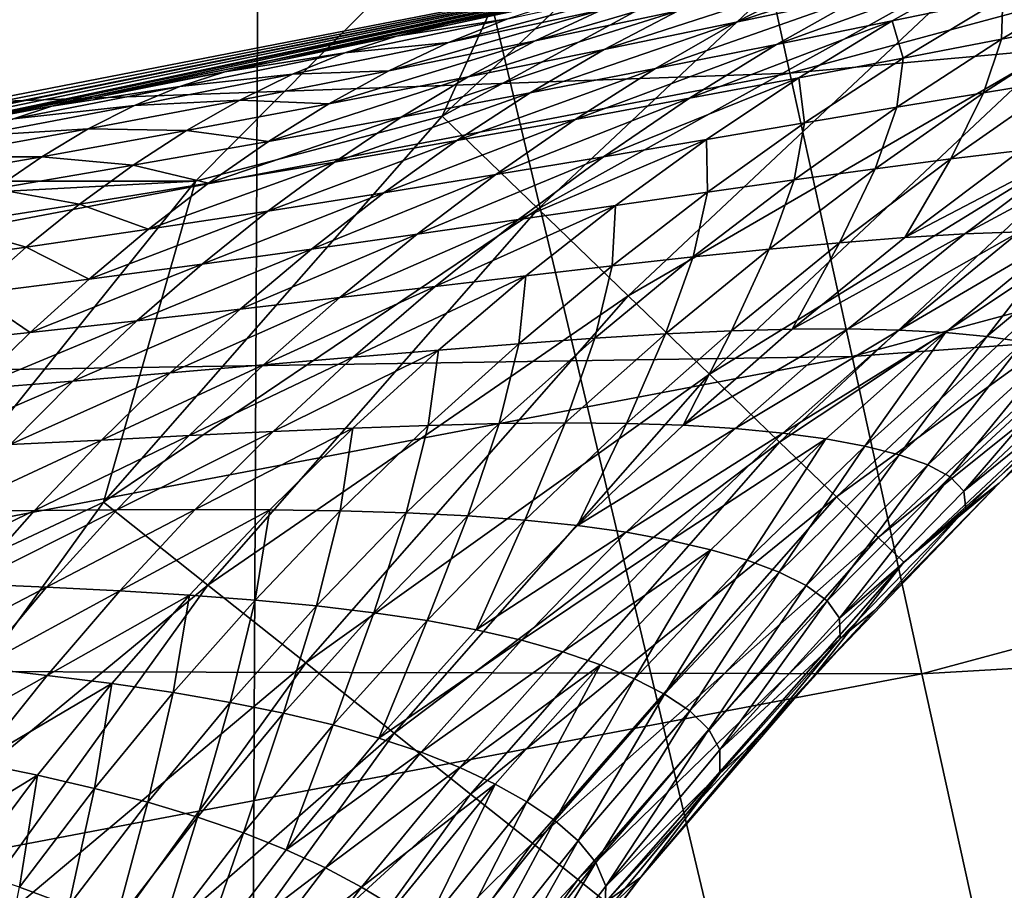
# Model space of a CAD drawing. Header units: metres. Extents: x -105 to 105, y -68 to 103.
# Tile 241 of 256: x 4.231 to 5.227, y 21.653 to 22.534. Entities that reach past the tile are written whole.
import ezdxf

# ---------------------------------------------------------------- set-up
doc = ezdxf.new("R2010")
doc.units = ezdxf.units.M
doc.layers.add('solid_FIT-BATH-150_SW0001_01', color=7, linetype='CONTINUOUS')

msp = doc.modelspace()

# ---------------------------------------------------------------- linework, layer by layer
at = {"layer": 'solid_FIT-BATH-150_SW0001_01'}
for points in [[(3.410368, 22.298864, 43.296501), (3.305647, 24.054239, 43.296501), (4.931117, 24.387806, 43.296501)], [(5.089828, 22.625893, 43.296501), (3.410368, 22.298864, 43.296501), (4.931117, 24.387806, 43.296501)], [(3.586026, 23.530647, -17.185495), (4.459383, 19.901894, -16.419952), (3.572342, 19.904882, -16.454342)], [(3.586026, 23.530647, -17.185495), (4.476493, 23.527414, -17.149897), (4.459383, 19.901894, -16.419952)], [(4.476493, 23.527414, -17.149897), (5.338892, 19.897614, -16.370241), (4.459383, 19.901894, -16.419952)], [(4.476493, 23.527414, -17.149897), (5.359433, 23.522783, -17.098442), (5.338892, 19.897614, -16.370241)], [(5.010476, 22.479891, 17.577848), (6.626813, 22.916197, 17.581867), (4.956131, 22.729593, 17.939344)], [(6.711138, 22.63472, 17.251549), (6.626813, 22.916197, 17.581867), (5.010476, 22.479891, 17.577848)], [(5.281185, 22.506294, 72.609505), (5.663589, 22.802156, 72.60955), (5.206943, 22.593302, 72.689522)], [(4.816201, 22.781502, 72.796501), (4.658724, 22.436268, 72.784454), (5.037268, 22.792154, 72.784462)], [(5.124804, 22.689566, 72.748436), (5.037268, 22.792154, 72.784462), (4.658724, 22.436268, 72.784454)], [(-4.816203, 22.781504, 72.796501), (-4.409084, 22.370642, 72.796501), (4.816201, 22.781502, 72.796501)], [(-4.409084, 22.370642, 72.796501), (4.409082, 22.37064, 72.796501), (4.816201, 22.781502, 72.796501)], [(4.816201, 22.781502, 72.796501), (4.409082, 22.37064, 72.796501), (4.658724, 22.436268, 72.784454)], [(3.328696, 22.419697, 17.936411), (4.956131, 22.729593, 17.939344), (3.298915, 22.632414, 18.324913)], [(5.010476, 22.479891, 17.577848), (4.956131, 22.729593, 17.939344), (3.328696, 22.419697, 17.936411)], [(4.755692, 22.342548, 72.748413), (5.124804, 22.689566, 72.748436), (4.658724, 22.436268, 72.784454)], [(5.206943, 22.593302, 72.689522), (5.124804, 22.689566, 72.748436), (4.755692, 22.342548, 72.748413)], [(5.073275, 22.193012, 17.247559), (6.711138, 22.63472, 17.251549), (5.010476, 22.479891, 17.577848)], [(6.805838, 22.319519, 16.956339), (6.711138, 22.63472, 17.251549), (5.073275, 22.193012, 17.247559)], [(3.585086, 22.326614, 58.996098), (3.410368, 22.298864, 43.296501), (5.089828, 22.625893, 43.296501)], [(3.757829, 22.355516, 58.997833), (3.585086, 22.326614, 58.996098), (5.089828, 22.625893, 43.296501)], [(3.787301, 22.360586, 58.998203), (3.757829, 22.355516, 58.997833), (5.089828, 22.625893, 43.296501)], [(3.9408, 22.387655, 59.000656), (3.787301, 22.360586, 58.998203), (5.089828, 22.625893, 43.296501)], [(4.121275, 22.420902, 59.005131), (3.9408, 22.387655, 59.000656), (5.089828, 22.625893, 43.296501)], [(4.187016, 22.433395, 59.007332), (4.121275, 22.420902, 59.005131), (5.089828, 22.625893, 43.296501)], [(4.304161, 22.456167, 59.011929), (4.187016, 22.433395, 59.007332), (5.089828, 22.625893, 43.296501)], [(4.485247, 22.492653, 59.020782), (4.304161, 22.456167, 59.011929), (5.089828, 22.625893, 43.296501)], [(4.559627, 22.508095, 59.0252), (4.485247, 22.492653, 59.020782), (5.089828, 22.625893, 43.296501)], [(4.665865, 22.530607, 59.032486), (4.559627, 22.508095, 59.0252), (5.089828, 22.625893, 43.296501)], [(4.844283, 22.569639, 59.047642), (4.665865, 22.530607, 59.032486), (5.089828, 22.625893, 43.296501)], [(5.173977, 22.603912, 59.477993), (4.956077, 22.531452, 59.510483), (5.037874, 22.573465, 59.442329)], [(5.173977, 22.603912, 59.477993), (5.085176, 22.558905, 59.546566), (4.956077, 22.531452, 59.510483)], [(4.846681, 22.25461, 72.689484), (5.206943, 22.593302, 72.689522), (4.755692, 22.342548, 72.748413)], [(5.281185, 22.506294, 72.609505), (5.206943, 22.593302, 72.689522), (4.846681, 22.25461, 72.689484)], [(5.209267, 22.585945, 59.584743), (4.99672, 22.509003, 59.609741), (5.085176, 22.558905, 59.546566)], [(5.209267, 22.585945, 59.584743), (5.11402, 22.532942, 59.647732), (4.99672, 22.509003, 59.609741)], [(5.225861, 22.55617, 59.687294), (5.11402, 22.532942, 59.647732), (5.209267, 22.585945, 59.584743)], [(4.971902, 22.577084, 59.336826), (4.75268, 22.512403, 59.378609), (4.820213, 22.543829, 59.307701)], [(4.971902, 22.577084, 59.336826), (4.89725, 22.542887, 59.409225), (4.75268, 22.512403, 59.378609)], [(5.037874, 22.573465, 59.442329), (4.822481, 22.503803, 59.476532), (4.89725, 22.542887, 59.409225)], [(5.037874, 22.573465, 59.442329), (4.956077, 22.531452, 59.510483), (4.822481, 22.503803, 59.476532)], [(5.331826, 22.578474, 59.728249), (5.22453, 22.514273, 59.783978), (5.225861, 22.55617, 59.687294)], [(5.318109, 22.5322, 59.824417), (5.22453, 22.514273, 59.783978), (5.331826, 22.578474, 59.728249)], [(4.887357, 22.570415, 59.231964), (4.665173, 22.510965, 59.281342), (4.725176, 22.534985, 59.207787)], [(4.887357, 22.570415, 59.231964), (4.820213, 22.543829, 59.307701), (4.665173, 22.510965, 59.281342)], [(4.784562, 22.554371, 59.129795), (4.665865, 22.530607, 59.032486), (4.844283, 22.569639, 59.047642)], [(4.784562, 22.554371, 59.129795), (4.612599, 22.517336, 59.111446), (4.665865, 22.530607, 59.032486)], [(4.784562, 22.554371, 59.129795), (4.725176, 22.534985, 59.207787), (4.612599, 22.517336, 59.111446)], [(5.085176, 22.558905, 59.546566), (4.874486, 22.484604, 59.573414), (4.956077, 22.531452, 59.510483)], [(5.085176, 22.558905, 59.546566), (4.99672, 22.509003, 59.609741), (4.874486, 22.484604, 59.573414)], [(5.225861, 22.55617, 59.687294), (5.124887, 22.495182, 59.744225), (5.11402, 22.532942, 59.647732)], [(5.22453, 22.514273, 59.783978), (5.124887, 22.495182, 59.744225), (5.225861, 22.55617, 59.687294)], [(4.820213, 22.543829, 59.307701), (4.604706, 22.482218, 59.350407), (4.665173, 22.510965, 59.281342)], [(4.820213, 22.543829, 59.307701), (4.75268, 22.512403, 59.378609), (4.604706, 22.482218, 59.350407)], [(4.89725, 22.542887, 59.409225), (4.684932, 22.476177, 59.444702), (4.75268, 22.512403, 59.378609)], [(4.89725, 22.542887, 59.409225), (4.822481, 22.503803, 59.476532), (4.684932, 22.476177, 59.444702)], [(4.725176, 22.534985, 59.207787), (4.560308, 22.500252, 59.186543), (4.612599, 22.517336, 59.111446)], [(4.725176, 22.534985, 59.207787), (4.665173, 22.510965, 59.281342), (4.560308, 22.500252, 59.186543)], [(5.11402, 22.532942, 59.647732), (4.908856, 22.454363, 59.66769), (4.99672, 22.509003, 59.609741)], [(5.11402, 22.532942, 59.647732), (5.019536, 22.475143, 59.705383), (4.908856, 22.454363, 59.66769)], [(5.124887, 22.495182, 59.744225), (5.019536, 22.475143, 59.705383), (5.11402, 22.532942, 59.647732)], [(5.318109, 22.5322, 59.824417), (5.206418, 22.459978, 59.873363), (5.22453, 22.514273, 59.783978)], [(5.288135, 22.473307, 59.912109), (5.206418, 22.459978, 59.873363), (5.318109, 22.5322, 59.824417)], [(4.612599, 22.517336, 59.111446), (4.559627, 22.508095, 59.0252), (4.665865, 22.530607, 59.032486)], [(4.956077, 22.531452, 59.510483), (4.747794, 22.459955, 59.538841), (4.822481, 22.503803, 59.476532)], [(4.956077, 22.531452, 59.510483), (4.874486, 22.484604, 59.573414), (4.747794, 22.459955, 59.538841)], [(4.612599, 22.517336, 59.111446), (4.438748, 22.481335, 59.096027), (4.485247, 22.492653, 59.020782)], [(4.612599, 22.517336, 59.111446), (4.560308, 22.500252, 59.186543), (4.438748, 22.481335, 59.096027)], [(4.612599, 22.517336, 59.111446), (4.485247, 22.492653, 59.020782), (4.559627, 22.508095, 59.0252)], [(4.75268, 22.512403, 59.378609), (4.543939, 22.448772, 59.414974), (4.604706, 22.482218, 59.350407)], [(4.75268, 22.512403, 59.378609), (4.684932, 22.476177, 59.444702), (4.543939, 22.448772, 59.414974)], [(5.22453, 22.514273, 59.783978), (5.1187, 22.445326, 59.834557), (5.124887, 22.495182, 59.744225)], [(5.206418, 22.459978, 59.873363), (5.1187, 22.445326, 59.834557), (5.22453, 22.514273, 59.783978)], [(4.665173, 22.510965, 59.281342), (4.50734, 22.478678, 59.257599), (4.560308, 22.500252, 59.186543)], [(4.665173, 22.510965, 59.281342), (4.604706, 22.482218, 59.350407), (4.50734, 22.478678, 59.257599)], [(4.822481, 22.503803, 59.476532), (4.617157, 22.435278, 59.506065), (4.684932, 22.476177, 59.444702)], [(4.822481, 22.503803, 59.476532), (4.747794, 22.459955, 59.538841), (4.617157, 22.435278, 59.506065)], [(4.99672, 22.509003, 59.609741), (4.793331, 22.433088, 59.631279), (4.874486, 22.484604, 59.573414)], [(4.99672, 22.509003, 59.609741), (4.908856, 22.454363, 59.66769), (4.793331, 22.433088, 59.631279)], [(4.928918, 22.175129, 72.609451), (5.281185, 22.506294, 72.609505), (4.846681, 22.25461, 72.689484)], [(5.345268, 22.431192, 72.510818), (5.281185, 22.506294, 72.609505), (4.928918, 22.175129, 72.609451)], [(4.438748, 22.481335, 59.096027), (4.304161, 22.456167, 59.011929), (4.485247, 22.492653, 59.020782)], [(4.560308, 22.500252, 59.186543), (4.393381, 22.466404, 59.167957), (4.438748, 22.481335, 59.096027)], [(4.560308, 22.500252, 59.186543), (4.50734, 22.478678, 59.257599), (4.393381, 22.466404, 59.167957)], [(5.124887, 22.495182, 59.744225), (5.025152, 22.429502, 59.795979), (5.019536, 22.475143, 59.705383)], [(5.1187, 22.445326, 59.834557), (5.025152, 22.429502, 59.795979), (5.124887, 22.495182, 59.744225)], [(4.604706, 22.482218, 59.350407), (4.453847, 22.452503, 59.324528), (4.50734, 22.478678, 59.257599)], [(4.604706, 22.482218, 59.350407), (4.543939, 22.448772, 59.414974), (4.453847, 22.452503, 59.324528)], [(4.874486, 22.484604, 59.573414), (4.673404, 22.411526, 59.596291), (4.747794, 22.459955, 59.538841)], [(4.874486, 22.484604, 59.573414), (4.793331, 22.433088, 59.631279), (4.673404, 22.411526, 59.596291)], [(3.36451, 22.166742, 17.574951), (5.010476, 22.479891, 17.577848), (3.328696, 22.419697, 17.936411)], [(5.073275, 22.193012, 17.247559), (5.010476, 22.479891, 17.577848), (3.36451, 22.166742, 17.574951)], [(4.438748, 22.481335, 59.096027), (4.263642, 22.446527, 59.083244), (4.304161, 22.456167, 59.011929)], [(4.438748, 22.481335, 59.096027), (4.393381, 22.466404, 59.167957), (4.263642, 22.446527, 59.083244)], [(4.50734, 22.478678, 59.257599), (4.347296, 22.447147, 59.236256), (4.393381, 22.466404, 59.167957)], [(4.50734, 22.478678, 59.257599), (4.453847, 22.452503, 59.324528), (4.347296, 22.447147, 59.236256)], [(4.684932, 22.476177, 59.444702), (4.483047, 22.410757, 59.475109), (4.543939, 22.448772, 59.414974)], [(4.684932, 22.476177, 59.444702), (4.617157, 22.435278, 59.506065), (4.483047, 22.410757, 59.475109)], [(5.019536, 22.475143, 59.705383), (4.821839, 22.395174, 59.720608), (4.908856, 22.454363, 59.66769)], [(5.019536, 22.475143, 59.705383), (4.926086, 22.41272, 59.757908), (4.821839, 22.395174, 59.720608)], [(5.025152, 22.429502, 59.795979), (4.926086, 22.41272, 59.757908), (5.019536, 22.475143, 59.705383)], [(5.288135, 22.473307, 59.912109), (5.173147, 22.393087, 59.954308), (5.206418, 22.459978, 59.873363)], [(5.243774, 22.401651, 59.990437), (5.173147, 22.393087, 59.954308), (5.288135, 22.473307, 59.912109)], [(4.393381, 22.466404, 59.167957), (4.224973, 22.433594, 59.151787), (4.263642, 22.446527, 59.083244)], [(4.393381, 22.466404, 59.167957), (4.347296, 22.447147, 59.236256), (4.224973, 22.433594, 59.151787)], [(4.263642, 22.446527, 59.083244), (4.187016, 22.433395, 59.007332), (4.304161, 22.456167, 59.011929)], [(4.453847, 22.452503, 59.324528), (4.300639, 22.423439, 59.300816), (4.347296, 22.447147, 59.236256)], [(4.453847, 22.452503, 59.324528), (4.399982, 22.421757, 59.38731), (4.300639, 22.423439, 59.300816)], [(4.543939, 22.448772, 59.414974), (4.399982, 22.421757, 59.38731), (4.453847, 22.452503, 59.324528)], [(4.747794, 22.459955, 59.538841), (4.549552, 22.389891, 59.562809), (4.617157, 22.435278, 59.506065)], [(4.747794, 22.459955, 59.538841), (4.673404, 22.411526, 59.596291), (4.549552, 22.389891, 59.562809)], [(4.908856, 22.454363, 59.66769), (4.712852, 22.37711, 59.684261), (4.793331, 22.433088, 59.631279)], [(4.908856, 22.454363, 59.66769), (4.821839, 22.395174, 59.720608), (4.712852, 22.37711, 59.684261)], [(5.206418, 22.459978, 59.873363), (5.096746, 22.383089, 59.917503), (5.1187, 22.445326, 59.834557)], [(5.173147, 22.393087, 59.954308), (5.096746, 22.383089, 59.917503), (5.206418, 22.459978, 59.873363)], [(4.263642, 22.446527, 59.083244), (4.087969, 22.413071, 59.07267), (4.121275, 22.420902, 59.005131)], [(4.263642, 22.446527, 59.083244), (4.224973, 22.433594, 59.151787), (4.087969, 22.413071, 59.07267)], [(4.263642, 22.446527, 59.083244), (4.121275, 22.420902, 59.005131), (4.187016, 22.433395, 59.007332)], [(4.347296, 22.447147, 59.236256), (4.185566, 22.416513, 59.217125), (4.224973, 22.433594, 59.151787)], [(4.347296, 22.447147, 59.236256), (4.300639, 22.423439, 59.300816), (4.185566, 22.416513, 59.217125)], [(4.543939, 22.448772, 59.414974), (4.483047, 22.410757, 59.475109), (4.399982, 22.421757, 59.38731)], [(5.1187, 22.445326, 59.834557), (5.014638, 22.371778, 59.880234), (5.025152, 22.429502, 59.795979)], [(5.096746, 22.383089, 59.917503), (5.014638, 22.371778, 59.880234), (5.1187, 22.445326, 59.834557)], [(4.409082, 22.37064, 72.796501), (4.316058, 22.045727, 72.784439), (4.658724, 22.436268, 72.784454)], [(4.755692, 22.342548, 72.748413), (4.658724, 22.436268, 72.784454), (4.316058, 22.045727, 72.784439)], [(4.617157, 22.435278, 59.506065), (4.422211, 22.36837, 59.530903), (4.483047, 22.410757, 59.475109)], [(4.617157, 22.435278, 59.506065), (4.549552, 22.389891, 59.562809), (4.422211, 22.36837, 59.530903)], [(4.793331, 22.433088, 59.631279), (4.599535, 22.35873, 59.649048), (4.673404, 22.411526, 59.596291)], [(4.793331, 22.433088, 59.631279), (4.712852, 22.37711, 59.684261), (4.599535, 22.35873, 59.649048)], [(4.300639, 22.423439, 59.300816), (4.145557, 22.395157, 59.27914), (4.185566, 22.416513, 59.217125)], [(4.300639, 22.423439, 59.300816), (4.253553, 22.395302, 59.361603), (4.145557, 22.395157, 59.27914)], [(4.399982, 22.421757, 59.38731), (4.253553, 22.395302, 59.361603), (4.300639, 22.423439, 59.300816)], [(5.025152, 22.429502, 59.795979), (4.926952, 22.359299, 59.842808), (4.926086, 22.41272, 59.757908)], [(5.014638, 22.371778, 59.880234), (4.926952, 22.359299, 59.842808), (5.025152, 22.429502, 59.795979)], [(4.999901, 22.106524, 72.510765), (5.345268, 22.431192, 72.510818), (4.928918, 22.175129, 72.609451)], [(5.397242, 22.370281, 72.396484), (5.345268, 22.431192, 72.510818), (4.999901, 22.106524, 72.510765)], [(4.399982, 22.421757, 59.38731), (4.345906, 22.386564, 59.445984), (4.253553, 22.395302, 59.361603)], [(4.483047, 22.410757, 59.475109), (4.345906, 22.386564, 59.445984), (4.399982, 22.421757, 59.38731)], [(4.926086, 22.41272, 59.757908), (4.735937, 22.331636, 59.768723), (4.821839, 22.395174, 59.720608)], [(4.926086, 22.41272, 59.757908), (4.833953, 22.345854, 59.805542), (4.735937, 22.331636, 59.768723)], [(4.926952, 22.359299, 59.842808), (4.833953, 22.345854, 59.805542), (4.926086, 22.41272, 59.757908)], [(5.367911, 22.414268, 60.061039), (5.187244, 22.317171, 60.059143), (5.308676, 22.408728, 60.02589)], [(5.367911, 22.414268, 60.061039), (5.242548, 22.319414, 60.091492), (5.187244, 22.317171, 60.059143)], [(4.483047, 22.410757, 59.475109), (4.422211, 22.36837, 59.530903), (4.345906, 22.386564, 59.445984)], [(4.673404, 22.411526, 59.596291), (4.482325, 22.340248, 59.615086), (4.549552, 22.389891, 59.562809)], [(4.673404, 22.411526, 59.596291), (4.599535, 22.35873, 59.649048), (4.482325, 22.340248, 59.615086)], [(5.308676, 22.408728, 60.02589), (5.126677, 22.31344, 60.02615), (5.243774, 22.401651, 59.990437)], [(5.308676, 22.408728, 60.02589), (5.187244, 22.317171, 60.059143), (5.126677, 22.31344, 60.02615)], [(4.253553, 22.395302, 59.361603), (4.105082, 22.369539, 59.337769), (4.145557, 22.395157, 59.27914)], [(4.253553, 22.395302, 59.361603), (4.206186, 22.362867, 59.418629), (4.105082, 22.369539, 59.337769)], [(4.345906, 22.386564, 59.445984), (4.206186, 22.362867, 59.418629), (4.253553, 22.395302, 59.361603)], [(4.821839, 22.395174, 59.720608), (4.633303, 22.316887, 59.732578), (4.712852, 22.37711, 59.684261)], [(4.821839, 22.395174, 59.720608), (4.735937, 22.331636, 59.768723), (4.633303, 22.316887, 59.732578)], [(5.173147, 22.393087, 59.954308), (5.060758, 22.30826, 59.99213), (5.096746, 22.383089, 59.917503)], [(5.126677, 22.31344, 60.02615), (5.060758, 22.30826, 59.99213), (5.173147, 22.393087, 59.954308)], [(5.243774, 22.401651, 59.990437), (5.126677, 22.31344, 60.02615), (5.173147, 22.393087, 59.954308)], [(4.345906, 22.386564, 59.445984), (4.291786, 22.347128, 59.500618), (4.206186, 22.362867, 59.418629)], [(4.422211, 22.36837, 59.530903), (4.291786, 22.347128, 59.500618), (4.345906, 22.386564, 59.445984)], [(4.549552, 22.389891, 59.562809), (4.361621, 22.321848, 59.582485), (4.422211, 22.36837, 59.530903)], [(4.549552, 22.389891, 59.562809), (4.482325, 22.340248, 59.615086), (4.361621, 22.321848, 59.582485)], [(5.096746, 22.383089, 59.917503), (4.989408, 22.30167, 59.957096), (5.014638, 22.371778, 59.880234)], [(5.060758, 22.30826, 59.99213), (4.989408, 22.30167, 59.957096), (5.096746, 22.383089, 59.917503)], [(4.712852, 22.37711, 59.684261), (4.526421, 22.301802, 59.697311), (4.599535, 22.35873, 59.649048)], [(4.712852, 22.37711, 59.684261), (4.633303, 22.316887, 59.732578), (4.526421, 22.301802, 59.697311)], [(-4.409084, 22.370642, 72.796501), (-4.046856, 21.919493, 72.796501), (4.409082, 22.37064, 72.796501)], [(-4.046856, 21.919493, 72.796501), (4.046855, 21.919493, 72.796501), (4.409082, 22.37064, 72.796501)], [(4.409082, 22.37064, 72.796501), (4.046855, 21.919493, 72.796501), (4.316058, 22.045727, 72.784439)], [(4.291786, 22.347128, 59.500618), (4.158688, 22.326332, 59.471947), (4.206186, 22.362867, 59.418629)], [(4.422211, 22.36837, 59.530903), (4.361621, 22.321848, 59.582485), (4.291786, 22.347128, 59.500618)], [(5.014638, 22.371778, 59.880234), (4.912655, 22.293787, 59.921265), (4.926952, 22.359299, 59.842808)], [(4.989408, 22.30167, 59.957096), (4.912655, 22.293787, 59.921265), (5.014638, 22.371778, 59.880234)], [(5.057469, 22.050884, 72.396416), (5.397242, 22.370281, 72.396484), (4.999901, 22.106524, 72.510765)], [(5.435524, 22.325417, 72.269966), (5.397242, 22.370281, 72.396484), (5.057469, 22.050884, 72.396416)], [(4.599535, 22.35873, 59.649048), (4.41569, 22.286594, 59.663078), (4.482325, 22.340248, 59.615086)], [(4.599535, 22.35873, 59.649048), (4.526421, 22.301802, 59.697311), (4.41569, 22.286594, 59.663078)], [(4.926952, 22.359299, 59.842808), (4.830587, 22.284744, 59.884964), (4.833953, 22.345854, 59.805542)], [(4.912655, 22.293787, 59.921265), (4.830587, 22.284744, 59.884964), (4.926952, 22.359299, 59.842808)], [(4.291786, 22.347128, 59.500618), (4.237794, 22.30369, 59.551327), (4.158688, 22.326332, 59.471947)], [(4.361621, 22.321848, 59.582485), (4.237794, 22.30369, 59.551327), (4.291786, 22.347128, 59.500618)], [(4.833953, 22.345854, 59.805542), (4.651423, 22.263962, 59.812275), (4.735937, 22.331636, 59.768723)], [(4.833953, 22.345854, 59.805542), (4.743425, 22.274742, 59.84853), (4.651423, 22.263962, 59.812275)], [(4.830587, 22.284744, 59.884964), (4.743425, 22.274742, 59.84853), (4.833953, 22.345854, 59.805542)], [(4.482325, 22.340248, 59.615086), (4.301474, 22.271444, 59.63002), (4.361621, 22.321848, 59.582485)], [(4.482325, 22.340248, 59.615086), (4.41569, 22.286594, 59.663078), (4.301474, 22.271444, 59.63002)], [(4.421565, 21.96174, 72.74839), (4.755692, 22.342548, 72.748413), (4.316058, 22.045727, 72.784439)], [(4.846681, 22.25461, 72.689484), (4.755692, 22.342548, 72.748413), (4.421565, 21.96174, 72.74839)], [(4.237794, 22.30369, 59.551327), (4.111214, 22.285946, 59.521641), (4.158688, 22.326332, 59.471947)], [(4.735937, 22.331636, 59.768723), (4.554936, 22.252644, 59.776451), (4.633303, 22.316887, 59.732578)], [(4.735937, 22.331636, 59.768723), (4.651423, 22.263962, 59.812275), (4.554936, 22.252644, 59.776451)], [(5.099869, 22.009907, 72.269897), (5.435524, 22.325417, 72.269966), (5.057469, 22.050884, 72.396416)], [(5.458949, 22.297962, 72.135124), (5.435524, 22.325417, 72.269966), (5.099869, 22.009907, 72.269897)], [(4.361621, 22.321848, 59.582485), (4.301474, 22.271444, 59.63002), (4.237794, 22.30369, 59.551327)], [(4.633303, 22.316887, 59.732578), (4.454297, 22.24098, 59.741291), (4.526421, 22.301802, 59.697311)], [(4.633303, 22.316887, 59.732578), (4.554936, 22.252644, 59.776451), (4.454297, 22.24098, 59.741291)], [(5.187244, 22.317171, 60.059143), (5.012759, 22.220667, 60.057987), (5.126677, 22.31344, 60.02615)], [(5.187244, 22.317171, 60.059143), (5.069251, 22.220968, 60.088852), (5.012759, 22.220667, 60.057987)], [(5.126677, 22.31344, 60.02615), (5.012759, 22.220667, 60.057987), (5.060758, 22.30826, 59.99213)], [(5.242548, 22.319414, 60.091492), (5.069251, 22.220968, 60.088852), (5.187244, 22.317171, 60.059143)], [(5.242548, 22.319414, 60.091492), (5.120866, 22.219831, 60.11882), (5.069251, 22.220968, 60.088852)], [(5.14392, 21.87174, 16.952353), (6.805838, 22.319519, 16.956339), (5.073275, 22.193012, 17.247559)], [(5.292681, 22.320187, 60.124149), (5.120866, 22.219831, 60.11882), (5.242548, 22.319414, 60.091492)], [(5.292681, 22.320187, 60.124149), (5.167707, 22.217281, 60.148846), (5.120866, 22.219831, 60.11882)], [(6.909797, 21.974314, 16.699089), (6.805838, 22.319519, 16.956339), (5.14392, 21.87174, 16.952353)], [(5.209736, 22.21331, 60.180691), (5.167707, 22.217281, 60.148846), (5.292681, 22.320187, 60.124149)], [(5.337605, 22.319471, 60.158863), (5.209736, 22.21331, 60.180691), (5.292681, 22.320187, 60.124149)], [(5.246695, 22.20787, 60.217056), (5.209736, 22.21331, 60.180691), (5.337605, 22.319471, 60.158863)], [(4.237794, 22.30369, 59.551327), (4.184106, 22.256514, 59.598248), (4.111214, 22.285946, 59.521641)], [(4.301474, 22.271444, 59.63002), (4.184106, 22.256514, 59.598248), (4.237794, 22.30369, 59.551327)], [(5.060758, 22.30826, 59.99213), (4.951283, 22.218956, 60.025837), (4.989408, 22.30167, 59.957096)], [(5.012759, 22.220667, 60.057987), (4.951283, 22.218956, 60.025837), (5.060758, 22.30826, 59.99213)], [(4.526421, 22.301802, 59.697311), (4.349864, 22.229179, 59.706978), (4.41569, 22.286594, 59.663078)], [(4.526421, 22.301802, 59.697311), (4.454297, 22.24098, 59.741291), (4.349864, 22.229179, 59.706978)], [(4.912655, 22.293787, 59.921265), (4.813058, 22.211515, 59.957916), (4.830587, 22.284744, 59.884964)], [(4.884718, 22.215868, 59.992405), (4.813058, 22.211515, 59.957916), (4.912655, 22.293787, 59.921265)], [(4.989408, 22.30167, 59.957096), (4.884718, 22.215868, 59.992405), (4.912655, 22.293787, 59.921265)], [(4.951283, 22.218956, 60.025837), (4.884718, 22.215868, 59.992405), (4.989408, 22.30167, 59.957096)], [(5.12581, 21.984835, 72.135048), (5.458949, 22.297962, 72.135124), (5.099869, 22.009907, 72.269897)], [(5.12581, 21.984835, 72.135048), (5.419746, 22.248068, 71.996498), (5.458949, 22.297962, 72.135124)], [(4.41569, 22.286594, 59.663078), (4.241966, 22.217422, 59.673676), (4.301474, 22.271444, 59.63002)], [(4.41569, 22.286594, 59.663078), (4.349864, 22.229179, 59.706978), (4.241966, 22.217422, 59.673676)], [(4.830587, 22.284744, 59.884964), (4.736354, 22.206018, 59.92271), (4.743425, 22.274742, 59.84853)], [(4.813058, 22.211515, 59.957916), (4.736354, 22.206018, 59.92271), (4.830587, 22.284744, 59.884964)], [(4.743425, 22.274742, 59.84853), (4.568567, 22.192354, 59.851509), (4.651423, 22.263962, 59.812275)], [(4.743425, 22.274742, 59.84853), (4.654786, 22.199572, 59.887131), (4.568567, 22.192354, 59.851509)], [(4.736354, 22.206018, 59.92271), (4.654786, 22.199572, 59.887131), (4.743425, 22.274742, 59.84853)], [(4.301474, 22.271444, 59.63002), (4.241966, 22.217422, 59.673676), (4.184106, 22.256514, 59.598248)], [(4.651423, 22.263962, 59.812275), (4.478008, 22.184599, 59.81612), (4.554936, 22.252644, 59.776451)], [(4.651423, 22.263962, 59.812275), (4.568567, 22.192354, 59.851509), (4.478008, 22.184599, 59.81612)], [(4.241966, 22.217422, 59.673676), (4.1309, 22.205864, 59.641533), (4.184106, 22.256514, 59.598248)], [(4.520562, 21.882935, 72.689445), (4.846681, 22.25461, 72.689484), (4.421565, 21.96174, 72.74839)], [(4.928918, 22.175129, 72.609451), (4.846681, 22.25461, 72.689484), (4.520562, 21.882935, 72.689445)], [(4.554936, 22.252644, 59.776451), (4.383402, 22.176493, 59.781208), (4.454297, 22.24098, 59.741291)], [(4.554936, 22.252644, 59.776451), (4.478008, 22.184599, 59.81612), (4.383402, 22.176493, 59.781208)], [(5.12581, 21.984835, 72.135048), (5.222132, 22.064756, 71.996498), (5.419746, 22.248068, 71.996498)], [(5.419746, 22.248068, 71.996498), (5.222132, 22.064756, 71.996498), (5.352719, 22.188211, 60.5965)], [(4.454297, 22.24098, 59.741291), (4.285069, 22.168242, 59.746983), (4.349864, 22.229179, 59.706978)], [(4.454297, 22.24098, 59.741291), (4.383402, 22.176493, 59.781208), (4.285069, 22.168242, 59.746983)], [(4.349864, 22.229179, 59.706978), (4.183299, 22.160021, 59.713642), (4.241966, 22.217422, 59.673676)], [(4.349864, 22.229179, 59.706978), (4.285069, 22.168242, 59.746983), (4.183299, 22.160021, 59.713642)], [(4.241966, 22.217422, 59.673676), (4.183299, 22.160021, 59.713642), (4.1309, 22.205864, 59.641533)], [(4.884718, 22.215868, 59.992405), (4.782979, 22.125843, 60.023697), (4.813058, 22.211515, 59.957916)], [(4.845028, 22.125324, 60.055679), (4.782979, 22.125843, 60.023697), (4.884718, 22.215868, 59.992405)], [(4.951283, 22.218956, 60.025837), (4.845028, 22.125324, 60.055679), (4.884718, 22.215868, 59.992405)], [(4.902325, 22.123468, 60.086197), (4.845028, 22.125324, 60.055679), (4.951283, 22.218956, 60.025837)], [(5.069251, 22.220968, 60.088852), (4.902325, 22.123468, 60.086197), (5.012759, 22.220667, 60.057987)], [(5.069251, 22.220968, 60.088852), (4.954996, 22.120247, 60.115246), (4.902325, 22.123468, 60.086197)], [(5.012759, 22.220667, 60.057987), (4.902325, 22.123468, 60.086197), (4.951283, 22.218956, 60.025837)], [(5.120866, 22.219831, 60.11882), (4.954996, 22.120247, 60.115246), (5.069251, 22.220968, 60.088852)], [(5.120866, 22.219831, 60.11882), (5.003159, 22.115643, 60.143219), (4.954996, 22.120247, 60.115246)], [(5.167707, 22.217281, 60.148846), (5.003159, 22.115643, 60.143219), (5.120866, 22.219831, 60.11882)], [(5.167707, 22.217281, 60.148846), (5.046918, 22.109682, 60.17107), (5.003159, 22.115643, 60.143219)], [(5.086232, 22.102364, 60.200558), (5.046918, 22.109682, 60.17107), (5.167707, 22.217281, 60.148846)], [(5.209736, 22.21331, 60.180691), (5.086232, 22.102364, 60.200558), (5.167707, 22.217281, 60.148846)], [(5.120831, 22.093649, 60.23436), (5.086232, 22.102364, 60.200558), (5.209736, 22.21331, 60.180691)], [(5.246695, 22.20787, 60.217056), (5.120831, 22.093649, 60.23436), (5.209736, 22.21331, 60.180691)], [(4.736354, 22.206018, 59.92271), (4.644546, 22.123297, 59.95631), (4.654786, 22.199572, 59.887131)], [(4.716146, 22.125128, 59.990459), (4.644546, 22.123297, 59.95631), (4.736354, 22.206018, 59.92271)], [(4.813058, 22.211515, 59.957916), (4.716146, 22.125128, 59.990459), (4.736354, 22.206018, 59.92271)], [(4.782979, 22.125843, 60.023697), (4.716146, 22.125128, 59.990459), (4.813058, 22.211515, 59.957916)], [(5.150064, 22.083408, 60.276031), (5.120831, 22.093649, 60.23436), (5.246695, 22.20787, 60.217056)], [(5.277949, 22.200827, 60.261528), (5.150064, 22.083408, 60.276031), (5.246695, 22.20787, 60.217056)], [(4.654786, 22.199572, 59.887131), (4.487637, 22.117012, 59.886677), (4.568567, 22.192354, 59.851509)], [(4.654786, 22.199572, 59.887131), (4.568318, 22.120533, 59.921604), (4.487637, 22.117012, 59.886677)], [(4.644546, 22.123297, 59.95631), (4.568318, 22.120533, 59.921604), (4.654786, 22.199572, 59.887131)], [(5.172658, 22.07132, 60.329712), (5.150064, 22.083408, 60.276031), (5.277949, 22.200827, 60.261528)], [(5.302245, 22.191849, 60.318291), (5.172658, 22.07132, 60.329712), (5.277949, 22.200827, 60.261528)], [(3.405996, 21.876099, 17.244682), (5.073275, 22.193012, 17.247559), (3.36451, 22.166742, 17.574951)], [(5.14392, 21.87174, 16.952353), (5.073275, 22.193012, 17.247559), (3.405996, 21.876099, 17.244682)], [(4.478008, 22.184599, 59.81612), (4.31397, 22.108553, 59.81728), (4.383402, 22.176493, 59.781208)], [(4.478008, 22.184599, 59.81612), (4.40277, 22.112957, 59.851814), (4.31397, 22.108553, 59.81728)], [(4.568567, 22.192354, 59.851509), (4.40277, 22.112957, 59.851814), (4.478008, 22.184599, 59.81612)], [(4.568567, 22.192354, 59.851509), (4.487637, 22.117012, 59.886677), (4.40277, 22.112957, 59.851814)], [(5.186529, 22.056829, 60.39959), (5.172658, 22.07132, 60.329712), (5.302245, 22.191849, 60.318291)], [(5.317515, 22.18037, 60.391598), (5.186529, 22.056829, 60.39959), (5.302245, 22.191849, 60.318291)], [(5.352719, 22.188211, 60.5965), (5.222128, 22.064753, 60.5965), (5.320541, 22.165453, 60.484982)], [(5.222132, 22.064756, 71.996498), (5.222128, 22.064753, 60.5965), (5.352719, 22.188211, 60.5965)], [(4.383402, 22.176493, 59.781208), (4.221519, 22.103998, 59.783306), (4.285069, 22.168242, 59.746983)], [(4.383402, 22.176493, 59.781208), (4.31397, 22.108553, 59.81728), (4.221519, 22.103998, 59.783306)], [(4.610037, 21.81171, 72.609406), (4.928918, 22.175129, 72.609451), (4.520562, 21.882935, 72.689445)], [(4.999901, 22.106524, 72.510765), (4.928918, 22.175129, 72.609451), (4.610037, 21.81171, 72.609406)], [(5.320541, 22.165453, 60.484982), (5.186529, 22.056829, 60.39959), (5.317515, 22.18037, 60.391598)], [(4.285069, 22.168242, 59.746983), (4.125672, 22.099466, 59.750103), (4.183299, 22.160021, 59.713642)], [(4.285069, 22.168242, 59.746983), (4.221519, 22.103998, 59.783306), (4.125672, 22.099466, 59.750103)], [(5.320541, 22.165453, 60.484982), (5.188437, 22.039011, 60.489143), (5.186529, 22.056829, 60.39959)], [(5.222128, 22.064753, 60.5965), (5.188437, 22.039011, 60.489143), (5.320541, 22.165453, 60.484982)], [(4.716146, 22.125128, 59.990459), (4.622204, 22.0348, 60.019154), (4.644546, 22.123297, 59.95631)], [(4.684481, 22.031759, 60.051228), (4.622204, 22.0348, 60.019154), (4.716146, 22.125128, 59.990459)], [(4.782979, 22.125843, 60.023697), (4.684481, 22.031759, 60.051228), (4.716146, 22.125128, 59.990459)], [(4.742281, 22.027523, 60.081921), (4.684481, 22.031759, 60.051228), (4.782979, 22.125843, 60.023697)], [(4.845028, 22.125324, 60.055679), (4.742281, 22.027523, 60.081921), (4.782979, 22.125843, 60.023697)], [(4.795662, 22.021997, 60.111023), (4.742281, 22.027523, 60.081921), (4.845028, 22.125324, 60.055679)], [(4.902325, 22.123468, 60.086197), (4.795662, 22.021997, 60.111023), (4.845028, 22.125324, 60.055679)], [(4.487637, 22.117012, 59.886677), (4.329465, 22.037909, 59.88377), (4.40277, 22.112957, 59.851814)], [(4.487637, 22.117012, 59.886677), (4.408889, 22.038118, 59.918018), (4.329465, 22.037909, 59.88377)], [(4.568318, 22.120533, 59.921604), (4.408889, 22.038118, 59.918018), (4.487637, 22.117012, 59.886677)], [(4.568318, 22.120533, 59.921604), (4.484289, 22.037807, 59.952202), (4.408889, 22.038118, 59.918018)], [(4.555439, 22.036757, 59.986027), (4.484289, 22.037807, 59.952202), (4.568318, 22.120533, 59.921604)], [(4.644546, 22.123297, 59.95631), (4.555439, 22.036757, 59.986027), (4.568318, 22.120533, 59.921604)], [(4.622204, 22.0348, 60.019154), (4.555439, 22.036757, 59.986027), (4.644546, 22.123297, 59.95631)], [(4.954996, 22.120247, 60.115246), (4.795662, 22.021997, 60.111023), (4.902325, 22.123468, 60.086197)], [(4.954996, 22.120247, 60.115246), (4.844759, 22.015158, 60.138546), (4.795662, 22.021997, 60.111023)], [(5.003159, 22.115643, 60.143219), (4.844759, 22.015158, 60.138546), (4.954996, 22.120247, 60.115246)], [(5.003159, 22.115643, 60.143219), (4.889699, 22.006992, 60.164883), (4.844759, 22.015158, 60.138546)], [(5.046918, 22.109682, 60.17107), (4.889699, 22.006992, 60.164883), (5.003159, 22.115643, 60.143219)], [(4.31397, 22.108553, 59.81728), (4.159428, 22.036644, 59.816147), (4.221519, 22.103998, 59.783306)], [(4.31397, 22.108553, 59.81728), (4.24623, 22.037352, 59.849731), (4.159428, 22.036644, 59.816147)], [(4.40277, 22.112957, 59.851814), (4.24623, 22.037352, 59.849731), (4.31397, 22.108553, 59.81728)], [(4.40277, 22.112957, 59.851814), (4.329465, 22.037909, 59.88377), (4.24623, 22.037352, 59.849731)], [(4.687264, 21.750237, 72.510704), (4.999901, 22.106524, 72.510765), (4.610037, 21.81171, 72.609406)], [(5.057469, 22.050884, 72.396416), (4.999901, 22.106524, 72.510765), (4.687264, 21.750237, 72.510704)], [(5.046918, 22.109682, 60.17107), (4.930578, 21.99753, 60.19099), (4.889699, 22.006992, 60.164883)], [(4.967347, 21.986776, 60.218594), (4.930578, 21.99753, 60.19099), (5.046918, 22.109682, 60.17107)], [(5.086232, 22.102364, 60.200558), (4.967347, 21.986776, 60.218594), (5.046918, 22.109682, 60.17107)], [(4.999719, 21.974697, 60.250328), (4.967347, 21.986776, 60.218594), (5.086232, 22.102364, 60.200558)], [(5.120831, 22.093649, 60.23436), (4.999719, 21.974697, 60.250328), (5.086232, 22.102364, 60.200558)], [(5.027026, 21.96117, 60.289673), (4.999719, 21.974697, 60.250328), (5.120831, 22.093649, 60.23436)], [(5.150064, 22.083408, 60.276031), (5.027026, 21.96117, 60.289673), (5.120831, 22.093649, 60.23436)], [(5.047986, 21.945883, 60.340679), (5.027026, 21.96117, 60.289673), (5.150064, 22.083408, 60.276031)], [(5.172658, 22.07132, 60.329712), (5.047986, 21.945883, 60.340679), (5.150064, 22.083408, 60.276031)], [(5.222132, 22.064756, 71.996498), (5.035233, 21.870531, 71.996498), (5.222128, 22.064753, 60.5965)], [(5.12581, 21.984835, 72.135048), (5.035233, 21.870531, 71.996498), (5.222132, 22.064756, 71.996498)], [(5.035233, 21.870531, 71.996498), (5.096302, 21.936445, 60.5965), (5.222128, 22.064753, 60.5965)], [(5.060507, 21.928297, 60.407433), (5.047986, 21.945883, 60.340679), (5.172658, 22.07132, 60.329712)], [(5.186529, 22.056829, 60.39959), (5.060507, 21.928297, 60.407433), (5.172658, 22.07132, 60.329712)], [(5.222128, 22.064753, 60.5965), (5.096302, 21.936445, 60.5965), (5.188437, 22.039011, 60.489143)], [(5.188437, 22.039011, 60.489143), (5.060507, 21.928297, 60.407433), (5.186529, 22.056829, 60.39959)], [(4.046855, 21.919493, 72.796501), (4.012428, 21.624128, 72.784424), (4.316058, 22.045727, 72.784439)], [(4.421565, 21.96174, 72.74839), (4.316058, 22.045727, 72.784439), (4.012428, 21.624128, 72.784424)], [(4.749894, 21.70038, 72.396355), (5.057469, 22.050884, 72.396416), (4.687264, 21.750237, 72.510704)], [(5.099869, 22.009907, 72.269897), (5.057469, 22.050884, 72.396416), (4.749894, 21.70038, 72.396355)], [(4.24623, 22.037352, 59.849731), (4.099, 21.966339, 59.845688), (4.159428, 22.036644, 59.816147)], [(4.24623, 22.037352, 59.849731), (4.180401, 21.963058, 59.878761), (4.099, 21.966339, 59.845688)], [(4.329465, 22.037909, 59.88377), (4.180401, 21.963058, 59.878761), (4.24623, 22.037352, 59.849731)], [(4.329465, 22.037909, 59.88377), (4.258326, 21.959623, 59.912205), (4.180401, 21.963058, 59.878761)], [(4.408889, 22.038118, 59.918018), (4.258326, 21.959623, 59.912205), (4.329465, 22.037909, 59.88377)], [(4.408889, 22.038118, 59.918018), (4.332569, 21.955849, 59.945766), (4.258326, 21.959623, 59.912205)], [(4.484289, 22.037807, 59.952202), (4.332569, 21.955849, 59.945766), (4.408889, 22.038118, 59.918018)], [(4.484289, 22.037807, 59.952202), (4.402955, 21.951567, 59.979168), (4.332569, 21.955849, 59.945766)], [(4.469298, 21.946569, 60.012108), (4.402955, 21.951567, 59.979168), (4.484289, 22.037807, 59.952202)], [(4.555439, 22.036757, 59.986027), (4.469298, 21.946569, 60.012108), (4.484289, 22.037807, 59.952202)], [(4.531499, 21.940701, 60.04425), (4.469298, 21.946569, 60.012108), (4.555439, 22.036757, 59.986027)], [(4.622204, 22.0348, 60.019154), (4.531499, 21.940701, 60.04425), (4.555439, 22.036757, 59.986027)], [(4.589493, 21.933786, 60.075253), (4.531499, 21.940701, 60.04425), (4.622204, 22.0348, 60.019154)], [(4.684481, 22.031759, 60.051228), (4.589493, 21.933786, 60.075253), (4.622204, 22.0348, 60.019154)], [(5.188437, 22.039011, 60.489143), (5.06136, 21.907513, 60.493313), (5.060507, 21.928297, 60.407433)], [(5.096302, 21.936445, 60.5965), (5.06136, 21.907513, 60.493313), (5.188437, 22.039011, 60.489143)], [(4.643312, 21.925726, 60.104801), (4.589493, 21.933786, 60.075253), (4.684481, 22.031759, 60.051228)], [(4.742281, 22.027523, 60.081921), (4.643312, 21.925726, 60.104801), (4.684481, 22.031759, 60.051228)], [(4.693034, 21.916428, 60.132698), (4.643312, 21.925726, 60.104801), (4.742281, 22.027523, 60.081921)], [(4.795662, 22.021997, 60.111023), (4.693034, 21.916428, 60.132698), (4.742281, 22.027523, 60.081921)], [(4.844759, 22.015158, 60.138546), (4.693034, 21.916428, 60.132698), (4.795662, 22.021997, 60.111023)], [(4.844759, 22.015158, 60.138546), (4.738801, 21.90587, 60.15897), (4.693034, 21.916428, 60.132698)], [(4.889699, 22.006992, 60.164883), (4.738801, 21.90587, 60.15897), (4.844759, 22.015158, 60.138546)], [(4.889699, 22.006992, 60.164883), (4.780736, 21.894051, 60.18401), (4.738801, 21.90587, 60.15897)], [(4.796019, 21.663664, 72.269829), (5.099869, 22.009907, 72.269897), (4.749894, 21.70038, 72.396355)], [(4.930578, 21.99753, 60.19099), (4.780736, 21.894051, 60.18401), (4.889699, 22.006992, 60.164883)], [(5.12581, 21.984835, 72.135048), (5.099869, 22.009907, 72.269897), (4.796019, 21.663664, 72.269829)], [(4.930578, 21.99753, 60.19099), (4.81893, 21.880999, 60.208767), (4.780736, 21.894051, 60.18401)], [(4.853314, 21.86672, 60.234921), (4.81893, 21.880999, 60.208767), (4.930578, 21.99753, 60.19099)], [(4.967347, 21.986776, 60.218594), (4.853314, 21.86672, 60.234921), (4.930578, 21.99753, 60.19099)], [(4.824235, 21.641203, 72.134979), (5.12581, 21.984835, 72.135048), (4.796019, 21.663664, 72.269829)], [(4.824235, 21.641203, 72.134979), (5.035233, 21.870531, 71.996498), (5.12581, 21.984835, 72.135048)], [(4.883584, 21.851191, 60.265038), (4.853314, 21.86672, 60.234921), (4.967347, 21.986776, 60.218594)], [(4.999719, 21.974697, 60.250328), (4.883584, 21.851191, 60.265038), (4.967347, 21.986776, 60.218594)], [(4.909056, 21.834291, 60.302498), (4.883584, 21.851191, 60.265038), (4.999719, 21.974697, 60.250328)], [(5.027026, 21.96117, 60.289673), (4.909056, 21.834291, 60.302498), (4.999719, 21.974697, 60.250328)], [(5.221579, 21.519867, 16.695087), (6.909797, 21.974314, 16.699089), (5.14392, 21.87174, 16.952353)], [(7.021825, 21.603064, 16.482414), (6.909797, 21.974314, 16.699089), (5.221579, 21.519867, 16.695087)], [(4.125499, 21.55065, 72.74836), (4.421565, 21.96174, 72.74839), (4.012428, 21.624128, 72.784424)], [(4.258326, 21.959623, 59.912205), (4.116688, 21.885813, 59.90456), (4.180401, 21.963058, 59.878761)], [(4.258326, 21.959623, 59.912205), (4.189569, 21.87825, 59.937325), (4.116688, 21.885813, 59.90456)], [(4.520562, 21.882935, 72.689445), (4.421565, 21.96174, 72.74839), (4.125499, 21.55065, 72.74836)], [(4.332569, 21.955849, 59.945766), (4.189569, 21.87825, 59.937325), (4.258326, 21.959623, 59.912205)], [(4.332569, 21.955849, 59.945766), (4.258902, 21.870358, 59.970142), (4.189569, 21.87825, 59.937325)], [(4.402955, 21.951567, 59.979168), (4.258902, 21.870358, 59.970142), (4.332569, 21.955849, 59.945766)], [(4.928441, 21.815723, 60.351212), (4.909056, 21.834291, 60.302498), (5.027026, 21.96117, 60.289673)], [(5.047986, 21.945883, 60.340679), (4.928441, 21.815723, 60.351212), (5.027026, 21.96117, 60.289673)], [(4.402955, 21.951567, 59.979168), (4.324548, 21.861977, 60.002728), (4.258902, 21.870358, 59.970142)], [(4.386362, 21.852909, 60.03479), (4.324548, 21.861977, 60.002728), (4.402955, 21.951567, 59.979168)], [(4.469298, 21.946569, 60.012108), (4.386362, 21.852909, 60.03479), (4.402955, 21.951567, 59.979168)], [(4.444276, 21.843008, 60.065994), (4.386362, 21.852909, 60.03479), (4.469298, 21.946569, 60.012108)], [(4.531499, 21.940701, 60.04425), (4.444276, 21.843008, 60.065994), (4.469298, 21.946569, 60.012108)], [(4.939657, 21.79497, 60.415127), (4.928441, 21.815723, 60.351212), (5.047986, 21.945883, 60.340679)], [(5.060507, 21.928297, 60.407433), (4.939657, 21.79497, 60.415127), (5.047986, 21.945883, 60.340679)], [(4.498258, 21.832108, 60.09602), (4.444276, 21.843008, 60.065994), (4.531499, 21.940701, 60.04425)], [(4.589493, 21.933786, 60.075253), (4.498258, 21.832108, 60.09602), (4.531499, 21.940701, 60.04425)], [(5.096302, 21.936445, 60.5965), (4.975421, 21.803473, 60.5965), (5.06136, 21.907513, 60.493313)], [(5.035233, 21.870531, 71.996498), (4.975421, 21.803473, 60.5965), (5.096302, 21.936445, 60.5965)], [(4.548362, 21.820114, 60.124561), (4.498258, 21.832108, 60.09602), (4.589493, 21.933786, 60.075253)], [(4.643312, 21.925726, 60.104801), (4.548362, 21.820114, 60.124561), (4.589493, 21.933786, 60.075253)], [(4.594678, 21.806944, 60.151451), (4.548362, 21.820114, 60.124561), (4.643312, 21.925726, 60.104801)], [(4.693034, 21.916428, 60.132698), (4.594678, 21.806944, 60.151451), (4.643312, 21.925726, 60.104801)], [(5.06136, 21.907513, 60.493313), (4.939657, 21.79497, 60.415127), (5.060507, 21.928297, 60.407433)], [(4.738801, 21.90587, 60.15897), (4.594678, 21.806944, 60.151451), (4.693034, 21.916428, 60.132698)], [(4.738801, 21.90587, 60.15897), (4.63735, 21.792576, 60.176727), (4.594678, 21.806944, 60.151451)], [(4.780736, 21.894051, 60.18401), (4.63735, 21.792576, 60.176727), (4.738801, 21.90587, 60.15897)], [(5.06136, 21.907513, 60.493313), (4.939511, 21.77116, 60.497478), (4.939657, 21.79497, 60.415127)], [(4.975421, 21.803473, 60.5965), (4.939511, 21.77116, 60.497478), (5.06136, 21.907513, 60.493313)], [(4.780736, 21.894051, 60.18401), (4.676496, 21.77701, 60.200783), (4.63735, 21.792576, 60.176727)], [(4.81893, 21.880999, 60.208767), (4.676496, 21.77701, 60.200783), (4.780736, 21.894051, 60.18401)], [(3.452753, 21.550583, 16.94948), (5.14392, 21.87174, 16.952353), (3.405996, 21.876099, 17.244682)], [(4.258902, 21.870358, 59.970142), (4.12339, 21.79393, 59.959312), (4.189569, 21.87825, 59.937325)], [(4.231593, 21.481705, 72.689407), (4.520562, 21.882935, 72.689445), (4.125499, 21.55065, 72.74836)], [(4.610037, 21.81171, 72.609406), (4.520562, 21.882935, 72.689445), (4.231593, 21.481705, 72.689407)], [(4.81893, 21.880999, 60.208767), (4.712188, 21.760281, 60.224548), (4.676496, 21.77701, 60.200783)], [(4.74434, 21.742395, 60.249657), (4.712188, 21.760281, 60.224548), (4.81893, 21.880999, 60.208767)], [(4.853314, 21.86672, 60.234921), (4.74434, 21.742395, 60.249657), (4.81893, 21.880999, 60.208767)], [(5.221579, 21.519867, 16.695087), (5.14392, 21.87174, 16.952353), (3.452753, 21.550583, 16.94948)], [(4.258902, 21.870358, 59.970142), (4.188092, 21.781796, 59.991341), (4.12339, 21.79393, 59.959312)], [(4.324548, 21.861977, 60.002728), (4.188092, 21.781796, 59.991341), (4.258902, 21.870358, 59.970142)], [(4.772626, 21.72333, 60.278572), (4.74434, 21.742395, 60.249657), (4.853314, 21.86672, 60.234921)], [(4.883584, 21.851191, 60.265038), (4.772626, 21.72333, 60.278572), (4.853314, 21.86672, 60.234921)], [(4.824235, 21.641203, 72.134979), (4.859654, 21.666018, 71.996498), (5.035233, 21.870531, 71.996498)], [(5.035233, 21.870531, 71.996498), (4.859654, 21.666018, 71.996498), (4.975421, 21.803473, 60.5965)], [(4.324548, 21.861977, 60.002728), (4.249279, 21.769196, 60.023094), (4.188092, 21.781796, 59.991341)], [(4.306843, 21.755943, 60.054291), (4.249279, 21.769196, 60.023094), (4.324548, 21.861977, 60.002728)], [(4.386362, 21.852909, 60.03479), (4.306843, 21.755943, 60.054291), (4.324548, 21.861977, 60.002728)], [(4.36075, 21.741899, 60.08461), (4.306843, 21.755943, 60.054291), (4.386362, 21.852909, 60.03479)], [(4.444276, 21.843008, 60.065994), (4.36075, 21.741899, 60.08461), (4.386362, 21.852909, 60.03479)], [(4.796348, 21.702974, 60.314545), (4.772626, 21.72333, 60.278572), (4.883584, 21.851191, 60.265038)], [(4.909056, 21.834291, 60.302498), (4.796348, 21.702974, 60.314545), (4.883584, 21.851191, 60.265038)], [(4.410992, 21.72691, 60.11375), (4.36075, 21.741899, 60.08461), (4.444276, 21.843008, 60.065994)], [(4.498258, 21.832108, 60.09602), (4.410992, 21.72691, 60.11375), (4.444276, 21.843008, 60.065994)], [(4.457642, 21.710886, 60.14143), (4.410992, 21.72691, 60.11375), (4.498258, 21.832108, 60.09602)], [(4.548362, 21.820114, 60.124561), (4.457642, 21.710886, 60.14143), (4.498258, 21.832108, 60.09602)], [(4.814216, 21.681047, 60.361317), (4.796348, 21.702974, 60.314545), (4.909056, 21.834291, 60.302498)], [(4.928441, 21.815723, 60.351212), (4.814216, 21.681047, 60.361317), (4.909056, 21.834291, 60.302498)], [(4.5008, 21.693747, 60.1675), (4.457642, 21.710886, 60.14143), (4.548362, 21.820114, 60.124561)], [(4.594678, 21.806944, 60.151451), (4.5008, 21.693747, 60.1675), (4.548362, 21.820114, 60.124561)], [(4.824172, 21.657053, 60.422653), (4.814216, 21.681047, 60.361317), (4.928441, 21.815723, 60.351212)], [(4.939657, 21.79497, 60.415127), (4.824172, 21.657053, 60.422653), (4.928441, 21.815723, 60.351212)], [(4.327479, 21.419394, 72.60936), (4.610037, 21.81171, 72.609406), (4.231593, 21.481705, 72.689407)], [(4.687264, 21.750237, 72.510704), (4.610037, 21.81171, 72.609406), (4.327479, 21.419394, 72.60936)], [(4.63735, 21.792576, 60.176727), (4.5008, 21.693747, 60.1675), (4.594678, 21.806944, 60.151451)], [(4.939511, 21.77116, 60.497478), (4.824172, 21.657053, 60.422653), (4.939657, 21.79497, 60.415127)], [(4.859654, 21.666018, 71.996498), (4.859658, 21.666023, 60.5965), (4.975421, 21.803473, 60.5965)], [(4.975421, 21.803473, 60.5965), (4.859658, 21.666023, 60.5965), (4.939511, 21.77116, 60.497478)], [(4.63735, 21.792576, 60.176727), (4.540606, 21.675482, 60.192017), (4.5008, 21.693747, 60.1675)], [(4.676496, 21.77701, 60.200783), (4.540606, 21.675482, 60.192017), (4.63735, 21.792576, 60.176727)], [(4.249279, 21.769196, 60.023094), (4.120318, 21.690306, 60.009525), (4.188092, 21.781796, 59.991341)], [(4.676496, 21.77701, 60.200783), (4.577167, 21.656084, 60.215382), (4.540606, 21.675482, 60.192017)], [(4.712188, 21.760281, 60.224548), (4.577167, 21.656084, 60.215382), (4.676496, 21.77701, 60.200783)], [(4.249279, 21.769196, 60.023094), (4.17733, 21.673382, 60.040447), (4.120318, 21.690306, 60.009525)], [(4.230927, 21.655842, 60.070805), (4.17733, 21.673382, 60.040447), (4.249279, 21.769196, 60.023094)], [(4.306843, 21.755943, 60.054291), (4.230927, 21.655842, 60.070805), (4.249279, 21.769196, 60.023094)], [(4.939511, 21.77116, 60.497478), (4.823082, 21.630165, 60.501629), (4.824172, 21.657053, 60.422653)], [(4.859658, 21.666023, 60.5965), (4.823082, 21.630165, 60.501629), (4.939511, 21.77116, 60.497478)], [(4.281102, 21.637558, 60.1003), (4.230927, 21.655842, 60.070805), (4.306843, 21.755943, 60.054291)], [(4.36075, 21.741899, 60.08461), (4.281102, 21.637558, 60.1003), (4.306843, 21.755943, 60.054291)], [(4.712188, 21.760281, 60.224548), (4.610535, 21.635595, 60.238491), (4.577167, 21.656084, 60.215382)], [(4.6406, 21.614021, 60.262917), (4.610535, 21.635595, 60.238491), (4.712188, 21.760281, 60.224548)], [(4.74434, 21.742395, 60.249657), (4.6406, 21.614021, 60.262917), (4.712188, 21.760281, 60.224548)], [(4.410238, 21.365612, 72.510651), (4.687264, 21.750237, 72.510704), (4.327479, 21.419394, 72.60936)], [(4.749894, 21.70038, 72.396355), (4.687264, 21.750237, 72.510704), (4.410238, 21.365612, 72.510651)], [(4.327875, 21.618385, 60.128651), (4.281102, 21.637558, 60.1003), (4.36075, 21.741899, 60.08461)], [(4.410992, 21.72691, 60.11375), (4.327875, 21.618385, 60.128651), (4.36075, 21.741899, 60.08461)], [(4.667017, 21.591339, 60.291012), (4.6406, 21.614021, 60.262917), (4.74434, 21.742395, 60.249657)], [(4.772626, 21.72333, 60.278572), (4.667017, 21.591339, 60.291012), (4.74434, 21.742395, 60.249657)], [(4.371329, 21.598242, 60.155605), (4.327875, 21.618385, 60.128651), (4.410992, 21.72691, 60.11375)], [(4.457642, 21.710886, 60.14143), (4.371329, 21.598242, 60.155605), (4.410992, 21.72691, 60.11375)], [(4.689071, 21.56745, 60.325859), (4.667017, 21.591339, 60.291012), (4.772626, 21.72333, 60.278572)], [(4.796348, 21.702974, 60.314545), (4.689071, 21.56745, 60.325859), (4.772626, 21.72333, 60.278572)], [(4.411571, 21.577055, 60.181038), (4.371329, 21.598242, 60.155605), (4.457642, 21.710886, 60.14143)], [(4.5008, 21.693747, 60.1675), (4.411571, 21.577055, 60.181038), (4.457642, 21.710886, 60.14143)], [(4.477351, 21.321999, 72.396286), (4.749894, 21.70038, 72.396355), (4.410238, 21.365612, 72.510651)], [(4.796019, 21.663664, 72.269829), (4.749894, 21.70038, 72.396355), (4.477351, 21.321999, 72.396286)], [(4.705482, 21.542086, 60.37101), (4.689071, 21.56745, 60.325859), (4.796348, 21.702974, 60.314545)], [(4.814216, 21.681047, 60.361317), (4.705482, 21.542086, 60.37101), (4.796348, 21.702974, 60.314545)], [(4.540606, 21.675482, 60.192017), (4.411571, 21.577055, 60.181038), (4.5008, 21.693747, 60.1675)], [(4.540606, 21.675482, 60.192017), (4.448732, 21.554808, 60.205025), (4.411571, 21.577055, 60.181038)], [(4.577167, 21.656084, 60.215382), (4.448732, 21.554808, 60.205025), (4.540606, 21.675482, 60.192017)], [(4.714225, 21.51478, 60.430016), (4.705482, 21.542086, 60.37101), (4.814216, 21.681047, 60.361317)], [(4.824172, 21.657053, 60.422653), (4.714225, 21.51478, 60.430016), (4.814216, 21.681047, 60.361317)], [(4.859654, 21.666018, 71.996498), (4.695957, 21.451874, 71.996498), (4.749177, 21.524294, 60.5965)], [(4.824235, 21.641203, 72.134979), (4.695957, 21.451874, 71.996498), (4.859654, 21.666018, 71.996498)], [(4.859658, 21.666023, 60.5965), (4.749177, 21.524294, 60.5965), (4.823082, 21.630165, 60.501629)], [(4.859654, 21.666018, 71.996498), (4.749177, 21.524294, 60.5965), (4.859658, 21.666023, 60.5965)], [(4.281102, 21.637558, 60.1003), (4.205483, 21.53017, 60.113239), (4.230927, 21.655842, 60.070805)], [(4.577167, 21.656084, 60.215382), (4.482905, 21.531504, 60.22797), (4.448732, 21.554808, 60.205025)], [(4.526775, 21.289881, 72.269753), (4.796019, 21.663664, 72.269829), (4.477351, 21.321999, 72.396286)], [(4.610535, 21.635595, 60.238491), (4.482905, 21.531504, 60.22797), (4.577167, 21.656084, 60.215382)], [(4.824235, 21.641203, 72.134979), (4.796019, 21.663664, 72.269829), (4.526775, 21.289881, 72.269753)], [(4.823082, 21.630165, 60.501629), (4.714225, 21.51478, 60.430016), (4.824172, 21.657053, 60.422653)]]:
    msp.add_3dface(points, dxfattribs=at)

doc.saveas('drawing.dxf')
